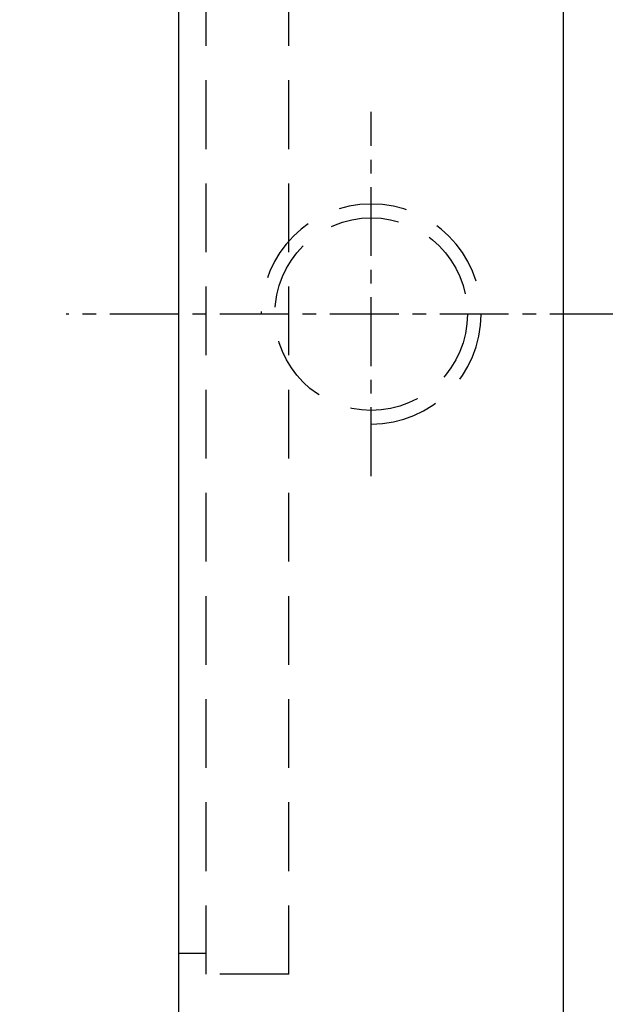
# Model space of a CAD drawing. Extents: x 220 to 1030, y -217 to 481.
# Tile 3 of 59: x 915 to 936, y 101 to 137. Entities that reach past the tile are written whole.
import ezdxf

# ---------------------------------------------------------------- set-up
doc = ezdxf.new("R2010")
doc.units = 0
doc.header["$MEASUREMENT"] = 0
for name, pattern in [('CENTER', [2, 1.25, -0.25, 0.25, -0.25]), ('DASHED', [0.75, 0.5, -0.25]), ('HIDDEN', [0.375, 0.25, -0.125])]:
    doc.linetypes.add(name, pattern=pattern)
for name, color, linetype in [('CL', 1, 'CENTER'), ('DIM', 4, 'CONTINUOUS'), ('HID', 2, 'HIDDEN'), ('OUT', 3, 'CONTINUOUS')]:
    doc.layers.add(name, color=color, linetype=linetype)
doc.styles.add('CHN', font='SIMPLEX.shx', dxfattribs={"width": 0.7, "bigfont": 'CHINESET.shx'})
doc.dimstyles.get("Standard").update_dxf_attribs({"dimscale": 0, "dimtxt": 4, "dimasz": 3, "dimexe": 1, "dimexo": 0.5, "dimgap": 1, "dimtad": 1, "dimdsep": 46, "dimtxsty": 'CHN', "dimcen": 0.09, "dimclrd": 256, "dimclre": 256, "dimclrt": 256, "dimadec": 0, "dimazin": 0, "dimtp": 1, "dimtm": 1, "dimtfac": 0.6, "dimtix": 1, "dimtmove": 2, "dimatfit": 3, "dimfxl": 1, "dimtvp": 0.85, "dimtolj": 1, "dimarcsym": 0})

# ---------------------------------------------------------------- blocks, each defined once
blk = doc.blocks.new('*D18')
at = {"layer": 'DIM', "color": 0, "lineweight": -2, "transparency": 16777216}
for p, q in [((1010.948, 104.917), (1010.948, 63.003)), ((920.948, 80.371), (920.948, 63.003)), ((923.948, 64.203), (1007.948, 64.203))]:
    blk.add_line(p, q, dxfattribs=at)
at = {"layer": 'DIM', "color": 0, "transparency": 16777216}
for points in [[(923.948, 64.703), (923.948, 63.703), (920.948, 64.203)], [(1007.948, 64.703), (1007.948, 63.703), (1010.948, 64.203)]]:
    blk.add_solid(points, dxfattribs=at)
at = {"layer": 'DIM', "color": 0, "transparency": 16777216, "insert": (965.948, 67.143), "char_height": 4.2, "attachment_point": 5, "style": 'CHN'}
blk.add_mtext('\\A1;90', dxfattribs=at)
blk = doc.blocks.new('*D21')
at = {"layer": 'DIM', "color": 0, "lineweight": -2, "transparency": 16777216}
for p, q in [((921.848, 172.471), (910.413, 172.471)), ((911.613, 169.471), (911.613, 82.471)), ((921.848, 79.471), (910.413, 79.471))]:
    blk.add_line(p, q, dxfattribs=at)
at = {"layer": 'DIM', "color": 0, "transparency": 16777216}
for points in [[(911.113, 169.471), (912.113, 169.471), (911.613, 172.471)], [(911.113, 82.471), (912.113, 82.471), (911.613, 79.471)]]:
    blk.add_solid(points, dxfattribs=at)
at = {"layer": 'DIM', "color": 0, "transparency": 16777216, "insert": (908.673, 125.971), "char_height": 4.2, "attachment_point": 5, "rotation": 90, "style": 'CHN'}
blk.add_mtext('\\A1;%%c93', dxfattribs=at)

msp = doc.modelspace()

# ---------------------------------------------------------------- linework, layer by layer
at = {"layer": 'CL', "color": 7, "linetype": 'CENTER', "ltscale": 2}
for p, q in [((927.94828, 120.08261), (927.94828, 133.32226)), ((1012.94828, 125.97125), (916.85388, 125.97125))]:
    msp.add_line(p, q, dxfattribs=at)
at = {"layer": 'HID', "color": 7, "linetype": 'DASHED', "ltscale": 5}
for p, q in [((921.94828, 101.97125), (921.94828, 149.97125)), ((924.94828, 101.97125), (924.94828, 149.97125)), ((921.94828, 102.72125), (920.94828, 102.72125)), ((924.94828, 101.97125), (921.94828, 101.97125))]:
    msp.add_line(p, q, dxfattribs=at)
msp.add_circle((927.94828, 125.97125), 3.5, dxfattribs=at)
msp.add_arc((927.94828, 125.97125), 4, 270, 180, dxfattribs=at)
at = {"layer": 'OUT', "color": 7}
for p, q in [((920.94828, 80.97125), (920.94828, 170.97125)), ((934.94828, 80.97125), (934.94828, 170.97125))]:
    msp.add_line(p, q, dxfattribs=at)

# ---------------------------------------------------------------- dimensions: what is measured, and where the dimension line sits
at = {"layer": 'DIM', "color": 7}
dim = msp.add_linear_dim(base=(911.61337, 79.47125), p1=(922.44828, 172.47125), p2=(922.44828, 79.47125), angle=90, text='%%c<>', dimstyle='Standard', override={"dimscale": 1.2, "dimtxt": 3.5, "dimasz": 2.5, "dimgap": 0.7, "dimdec": 4, "dimclrd": 0, "dimclre": 0, "dimclrt": 0, "dimtdec": 4, "dimtmove": 1}, dxfattribs=at)
dim.commit()
dim.dimension.update_dxf_attribs({"geometry": '*D21', "text_midpoint": (908.67337, 125.97125)})
dim = msp.add_linear_dim(base=(1010.94828, 64.20252), p1=(920.94828, 80.97125), p2=(1010.94828, 105.5167), dimstyle='Standard', override={"dimscale": 1.2, "dimtxt": 3.5, "dimasz": 2.5, "dimgap": 0.7, "dimdec": 4, "dimclrd": 0, "dimclre": 0, "dimclrt": 0, "dimtdec": 4, "dimtmove": 1}, dxfattribs=at)
dim.commit()
dim.dimension.update_dxf_attribs({"geometry": '*D18', "text_midpoint": (965.94828, 67.14252)})

doc.saveas('drawing.dxf')
